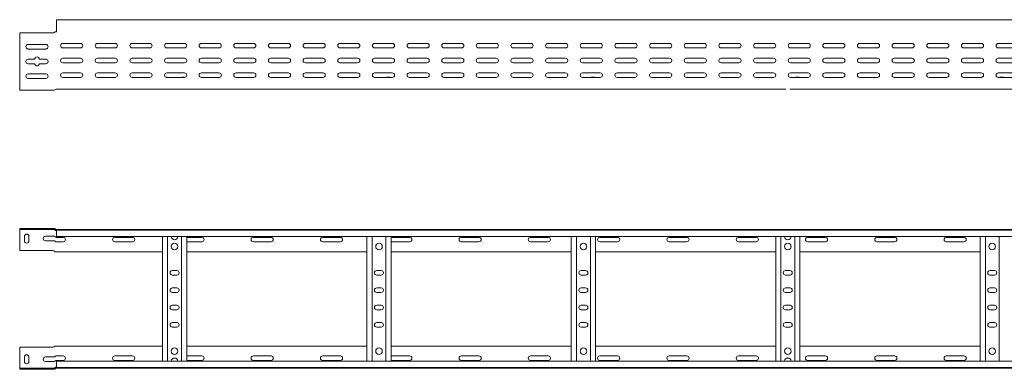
# Model space of a CAD drawing. Header units: millimetres. Extents: x -838 to 6469, y -6411 to -217.
# Tile 9 of 23: x 442 to 1863, y -721 to -217. Entities that reach past the tile are written whole.
import ezdxf

# ---------------------------------------------------------------- set-up
doc = ezdxf.new("R2010")
doc.units = ezdxf.units.MM

msp = doc.modelspace()

# ---------------------------------------------------------------- linework, layer by layer
at = {"color": 7, "linetype": 'Continuous', "lineweight": 15}
for p, q in [((6442.2, -217.2), (495.2, -217.2)), ((495.2, -217.2), (495.2, -224.7)), ((495.2, -224.7), (495.2, -230)), ((442.2, -236.2), (442.2, -314.2)), ((490.2, -236.2), (442.2, -236.2)), ((491.8, -235.8), (492.3, -235.3)), ((493.7, -234.7), (494, -234.7)), ((494, -234.7), (495.2, -234.7)), ((495.2, -230.4), (495.2, -230)), ((495.2, -230.4), (495.2, -234.2)), ((454.4, -253), (479.9, -253)), ((529.9, -251.5), (504.4, -251.5)), ((579.9, -251.5), (554.4, -251.5)), ((629.9, -251.5), (604.4, -251.5)), ((679.9, -251.5), (654.4, -251.5)), ((729.9, -251.5), (704.4, -251.5)), ((779.9, -251.5), (754.4, -251.5)), ((829.9, -251.5), (804.4, -251.5)), ((879.9, -251.5), (854.4, -251.5)), ((929.9, -251.5), (904.4, -251.5)), ((979.9, -251.5), (954.4, -251.5)), ((1029.9, -251.5), (1004.4, -251.5)), ((1079.9, -251.5), (1054.4, -251.5)), ((1129.9, -251.5), (1104.4, -251.5)), ((1179.9, -251.5), (1154.4, -251.5)), ((1229.9, -251.5), (1204.4, -251.5)), ((1279.9, -251.5), (1254.4, -251.5)), ((1329.9, -251.5), (1304.4, -251.5)), ((1379.9, -251.5), (1354.4, -251.5)), ((1429.9, -251.5), (1404.4, -251.5)), ((1479.9, -251.5), (1454.4, -251.5)), ((1529.9, -251.5), (1504.4, -251.5)), ((1579.9, -251.5), (1554.4, -251.5)), ((1629.9, -251.5), (1604.4, -251.5)), ((1679.9, -251.5), (1654.4, -251.5)), ((1729.9, -251.5), (1704.4, -251.5)), ((1779.9, -251.5), (1754.4, -251.5)), ((1829.9, -251.5), (1804.4, -251.5)), ((1879.9, -251.5), (1854.4, -251.5)), ((479.9, -259.5), (454.4, -259.5)), ((504.4, -258), (529.9, -258)), ((554.4, -258), (579.9, -258)), ((604.4, -258), (629.9, -258)), ((654.4, -258), (679.9, -258)), ((704.4, -258), (729.9, -258)), ((754.4, -258), (779.9, -258)), ((804.4, -258), (829.9, -258)), ((854.4, -258), (879.9, -258)), ((904.4, -258), (929.9, -258)), ((954.4, -258), (979.9, -258)), ((1004.4, -258), (1029.9, -258)), ((1054.4, -258), (1079.9, -258)), ((1104.4, -258), (1129.9, -258)), ((1154.4, -258), (1179.9, -258)), ((1204.4, -258), (1229.9, -258)), ((1254.4, -258), (1279.9, -258)), ((1304.4, -258), (1329.9, -258)), ((1354.4, -258), (1379.9, -258)), ((1404.4, -258), (1429.9, -258)), ((1454.4, -258), (1479.9, -258)), ((1504.4, -258), (1529.9, -258)), ((1554.4, -258), (1579.9, -258)), ((1604.4, -258), (1629.9, -258)), ((1654.4, -258), (1679.9, -258)), ((1704.4, -258), (1729.9, -258)), ((1754.4, -258), (1779.9, -258)), ((1804.4, -258), (1829.9, -258)), ((1854.4, -258), (1879.9, -258)), ((454.4, -274.2), (463.9, -274.2)), ((463.9, -280.7), (454.4, -280.7)), ((470.4, -274.2), (479.9, -274.2)), ((479.9, -280.7), (470.4, -280.7)), ((529.9, -272.7), (504.4, -272.7)), ((504.4, -279.2), (529.9, -279.2)), ((579.9, -272.7), (554.4, -272.7)), ((554.4, -279.2), (579.9, -279.2)), ((629.9, -272.7), (604.4, -272.7)), ((604.4, -279.2), (629.9, -279.2)), ((679.9, -272.7), (654.4, -272.7)), ((654.4, -279.2), (679.9, -279.2)), ((729.9, -272.7), (704.4, -272.7)), ((704.4, -279.2), (729.9, -279.2)), ((779.9, -272.7), (754.4, -272.7)), ((754.4, -279.2), (779.9, -279.2)), ((829.9, -272.7), (804.4, -272.7)), ((804.4, -279.2), (829.9, -279.2)), ((879.9, -272.7), (854.4, -272.7)), ((854.4, -279.2), (879.9, -279.2)), ((929.9, -272.7), (904.4, -272.7)), ((904.4, -279.2), (929.9, -279.2)), ((979.9, -272.7), (954.4, -272.7)), ((954.4, -279.2), (979.9, -279.2)), ((1029.9, -272.7), (1004.4, -272.7)), ((1004.4, -279.2), (1029.9, -279.2)), ((1079.9, -272.7), (1054.4, -272.7)), ((1054.4, -279.2), (1079.9, -279.2)), ((1129.9, -272.7), (1104.4, -272.7)), ((1104.4, -279.2), (1129.9, -279.2)), ((1179.9, -272.7), (1154.4, -272.7)), ((1154.4, -279.2), (1179.9, -279.2)), ((1229.9, -272.7), (1204.4, -272.7)), ((1204.4, -279.2), (1229.9, -279.2)), ((1279.9, -272.7), (1254.4, -272.7)), ((1254.4, -279.2), (1279.9, -279.2)), ((1329.9, -272.7), (1304.4, -272.7)), ((1304.4, -279.2), (1329.9, -279.2)), ((1379.9, -272.7), (1354.4, -272.7)), ((1354.4, -279.2), (1379.9, -279.2)), ((1429.9, -272.7), (1404.4, -272.7)), ((1404.4, -279.2), (1429.9, -279.2)), ((1479.9, -272.7), (1454.4, -272.7)), ((1454.4, -279.2), (1479.9, -279.2)), ((1529.9, -272.7), (1504.4, -272.7)), ((1504.4, -279.2), (1529.9, -279.2)), ((1579.9, -272.7), (1554.4, -272.7)), ((1554.4, -279.2), (1579.9, -279.2)), ((1629.9, -272.7), (1604.4, -272.7)), ((1604.4, -279.2), (1629.9, -279.2)), ((1679.9, -272.7), (1654.4, -272.7)), ((1654.4, -279.2), (1679.9, -279.2)), ((1729.9, -272.7), (1704.4, -272.7)), ((1704.4, -279.2), (1729.9, -279.2)), ((1779.9, -272.7), (1754.4, -272.7)), ((1754.4, -279.2), (1779.9, -279.2)), ((1829.9, -272.7), (1804.4, -272.7)), ((1804.4, -279.2), (1829.9, -279.2)), ((1879.9, -272.7), (1854.4, -272.7)), ((1854.4, -279.2), (1879.9, -279.2)), ((454.4, -295.5), (479.9, -295.5)), ((529.9, -294), (504.4, -294)), ((579.9, -294), (554.4, -294)), ((629.9, -294), (604.4, -294)), ((679.9, -294), (654.4, -294)), ((729.9, -294), (704.4, -294)), ((779.9, -294), (754.4, -294)), ((829.9, -294), (804.4, -294)), ((879.9, -294), (854.4, -294)), ((929.9, -294), (904.4, -294)), ((979.9, -294), (954.4, -294)), ((1029.9, -294), (1004.4, -294)), ((1079.9, -294), (1054.4, -294)), ((1129.9, -294), (1104.4, -294)), ((1179.9, -294), (1154.4, -294)), ((1229.9, -294), (1204.4, -294)), ((1279.9, -294), (1254.4, -294)), ((1329.9, -294), (1304.4, -294)), ((1379.9, -294), (1354.4, -294)), ((1429.9, -294), (1404.4, -294)), ((1479.9, -294), (1454.4, -294)), ((1529.9, -294), (1504.4, -294)), ((1579.9, -294), (1554.4, -294)), ((1629.9, -294), (1604.4, -294)), ((1679.9, -294), (1654.4, -294)), ((1729.9, -294), (1704.4, -294)), ((1779.9, -294), (1754.4, -294)), ((1829.9, -294), (1804.4, -294)), ((1879.9, -294), (1854.4, -294)), ((479.9, -302), (454.4, -302)), ((504.4, -300.5), (529.9, -300.5)), ((554.4, -300.5), (579.9, -300.5)), ((604.4, -300.5), (629.9, -300.5)), ((653.3, -300.3), (653.9, -300.3)), ((654.4, -300.5), (679.9, -300.5)), ((677.5, -300.3), (681, -300.3)), ((704.4, -300.5), (729.9, -300.5)), ((754.4, -300.5), (779.9, -300.5)), ((804.4, -300.5), (829.9, -300.5)), ((854.4, -300.5), (879.9, -300.5)), ((904.4, -300.5), (929.9, -300.5)), ((954.4, -300.5), (979.9, -300.5)), ((972.5, -300.3), (976.4, -300.3)), ((1004.4, -300.5), (1029.9, -300.5)), ((1054.4, -300.5), (1079.9, -300.5)), ((1104.4, -300.5), (1129.9, -300.5)), ((1154.4, -300.5), (1179.9, -300.5)), ((1204.4, -300.5), (1229.9, -300.5)), ((1254.4, -300.5), (1279.9, -300.5)), ((1267.5, -300.3), (1271.4, -300.3)), ((1304.4, -300.5), (1329.9, -300.5)), ((1354.4, -300.5), (1379.9, -300.5)), ((1404.4, -300.5), (1429.9, -300.5)), ((1454.4, -300.5), (1479.9, -300.5)), ((1504.4, -300.5), (1529.9, -300.5)), ((1554.4, -300.5), (1579.9, -300.5)), ((1562.5, -300.3), (1566.4, -300.3)), ((1604.4, -300.5), (1629.9, -300.5)), ((1654.4, -300.5), (1679.9, -300.5)), ((1704.4, -300.5), (1729.9, -300.5)), ((1754.4, -300.5), (1779.9, -300.5)), ((1804.4, -300.5), (1829.9, -300.5)), ((1830, -300.3), (1831, -300.3)), ((1854.4, -300.5), (1879.9, -300.5)), ((1857.5, -300.3), (1861.4, -300.3)), ((442.2, -314.2), (442.2, -318.7)), ((442.2, -318.7), (491.8, -318.7)), ((495.2, -317.2), (662.7, -317.2)), ((662.7, -317.2), (668.6, -317.2)), ((668.6, -317.2), (1547.7, -317.2)), ((1553.6, -317.2), (2432.7, -317.2)), ((442.2, -518.2), (442.2, -519.7)), ((490.2, -518.2), (442.2, -518.2)), ((442.2, -519.7), (490.2, -519.7)), ((442.2, -522.7), (442.2, -519.7)), ((442.2, -550.2), (442.2, -522.7)), ((490.2, -518.2), (491.8, -518.2)), ((491.8, -519.7), (490.2, -519.7)), ((491.8, -518.2), (492.3, -518.3)), ((492.3, -519.8), (491.8, -519.7)), ((494.7, -519.7), (495.1, -519.7)), ((495.1, -519.7), (6442.2, -519.7)), ((495.2, -520.8), (495.2, -519.7)), ((6442.2, -520.8), (495.2, -520.8)), ((495.2, -529.9), (495.2, -520.8)), ((448.9, -536), (448.9, -529.5)), ((455.4, -529.5), (455.4, -536)), ((479.4, -529.5), (491.8, -529.5)), ((491.8, -536), (479.4, -536)), ((495.2, -529.9), (6442.2, -529.9)), ((504.9, -531), (495.2, -531)), ((495.2, -537.5), (504.9, -537.5)), ((604.9, -531), (579.4, -531)), ((579.4, -537.5), (604.9, -537.5)), ((648.2, -709.5), (648.2, -529.9)), ((655.7, -709.5), (655.7, -529.9)), ((675.7, -709.5), (675.7, -529.9)), ((683.2, -709.5), (683.2, -529.9)), ((704.9, -531), (683.2, -531)), ((683.2, -537.5), (704.9, -537.5)), ((804.9, -531), (779.4, -531)), ((779.4, -537.5), (804.9, -537.5)), ((904.9, -531), (879.4, -531)), ((879.4, -537.5), (904.9, -537.5)), ((943.2, -709.5), (943.2, -529.9)), ((950.7, -709.5), (950.7, -529.9)), ((970.7, -709.5), (970.7, -529.9)), ((978.2, -709.5), (978.2, -529.9)), ((1004.9, -531), (979.4, -531)), ((979.4, -537.5), (1004.9, -537.5)), ((1104.9, -531), (1079.4, -531)), ((1079.4, -537.5), (1104.9, -537.5)), ((1204.9, -531), (1179.4, -531)), ((1179.4, -537.5), (1204.9, -537.5)), ((1238.2, -709.5), (1238.2, -529.9)), ((1245.7, -709.5), (1245.7, -529.9)), ((1265.7, -709.5), (1265.7, -529.9)), ((1273.2, -709.5), (1273.2, -529.9)), ((1304.9, -531), (1279.4, -531)), ((1279.4, -537.5), (1304.9, -537.5)), ((1404.9, -531), (1379.4, -531)), ((1379.4, -537.5), (1404.9, -537.5)), ((1504.9, -531), (1479.4, -531)), ((1479.4, -537.5), (1504.9, -537.5)), ((1533.2, -709.5), (1533.2, -529.9)), ((1540.7, -709.5), (1540.7, -529.9)), ((1560.7, -709.5), (1560.7, -529.9)), ((1568.2, -709.5), (1568.2, -529.9)), ((1604.9, -531), (1579.4, -531)), ((1579.4, -537.5), (1604.9, -537.5)), ((1704.9, -531), (1679.4, -531)), ((1679.4, -537.5), (1704.9, -537.5)), ((1804.9, -531), (1779.4, -531)), ((1779.4, -537.5), (1804.9, -537.5)), ((1828.2, -709.5), (1828.2, -529.9)), ((1835.7, -709.5), (1835.7, -529.9)), ((1855.7, -709.5), (1855.7, -529.9)), ((490.2, -550.2), (442.2, -550.2)), ((491.8, -550.7), (492.3, -551.1)), ((495.2, -551.7), (493.7, -551.7)), ((495.2, -551.7), (648.2, -551.7)), ((683.2, -551.7), (943.2, -551.7)), ((978.2, -551.7), (1238.2, -551.7)), ((1273.2, -551.7), (1533.2, -551.7)), ((1568.2, -551.7), (1828.2, -551.7)), ((668.9, -579), (662.4, -579)), ((963.9, -579), (957.4, -579)), ((1258.9, -579), (1252.4, -579)), ((1553.9, -579), (1547.4, -579)), ((1848.9, -579), (1842.4, -579)), ((662.4, -585.5), (668.9, -585.5)), ((957.4, -585.5), (963.9, -585.5)), ((1252.4, -585.5), (1258.9, -585.5)), ((1547.4, -585.5), (1553.9, -585.5)), ((1842.4, -585.5), (1848.9, -585.5)), ((668.9, -604), (662.4, -604)), ((662.4, -610.5), (668.9, -610.5)), ((963.9, -604), (957.4, -604)), ((957.4, -610.5), (963.9, -610.5)), ((1258.9, -604), (1252.4, -604)), ((1252.4, -610.5), (1258.9, -610.5)), ((1553.9, -604), (1547.4, -604)), ((1547.4, -610.5), (1553.9, -610.5)), ((1848.9, -604), (1842.4, -604)), ((1842.4, -610.5), (1848.9, -610.5)), ((668.9, -629), (662.4, -629)), ((662.4, -635.5), (668.9, -635.5)), ((963.9, -629), (957.4, -629)), ((957.4, -635.5), (963.9, -635.5)), ((1258.9, -629), (1252.4, -629)), ((1252.4, -635.5), (1258.9, -635.5)), ((1553.9, -629), (1547.4, -629)), ((1547.4, -635.5), (1553.9, -635.5)), ((1848.9, -629), (1842.4, -629)), ((1842.4, -635.5), (1848.9, -635.5)), ((668.9, -654), (662.4, -654)), ((662.4, -660.5), (668.9, -660.5)), ((963.9, -654), (957.4, -654)), ((957.4, -660.5), (963.9, -660.5)), ((1258.9, -654), (1252.4, -654)), ((1252.4, -660.5), (1258.9, -660.5)), ((1553.9, -654), (1547.4, -654)), ((1547.4, -660.5), (1553.9, -660.5)), ((1848.9, -654), (1842.4, -654)), ((1842.4, -660.5), (1848.9, -660.5)), ((490.2, -689.2), (442.2, -689.2)), ((442.2, -689.2), (442.2, -716.7)), ((491.8, -688.7), (492.3, -688.3)), ((495.2, -687.7), (493.7, -687.7)), ((495.2, -687.7), (648.2, -687.7)), ((683.2, -687.7), (943.2, -687.7)), ((978.2, -687.7), (1238.2, -687.7)), ((1273.2, -687.7), (1533.2, -687.7)), ((1568.2, -687.7), (1828.2, -687.7)), ((448.9, -703.5), (448.9, -710)), ((455.4, -710), (455.4, -703.5)), ((491.8, -703.5), (479.4, -703.5)), ((479.4, -710), (491.8, -710)), ((495.2, -702), (504.9, -702)), ((504.9, -708.5), (495.2, -708.5)), ((6442.2, -709.5), (495.2, -709.5)), ((495.2, -709.5), (495.2, -718.6)), ((579.4, -702), (604.9, -702)), ((604.9, -708.5), (579.4, -708.5)), ((683.2, -702), (704.9, -702)), ((704.9, -708.5), (683.2, -708.5)), ((779.4, -702), (804.9, -702)), ((804.9, -708.5), (779.4, -708.5)), ((879.4, -702), (904.9, -702)), ((904.9, -708.5), (879.4, -708.5)), ((979.4, -702), (1004.9, -702)), ((1004.9, -708.5), (979.4, -708.5)), ((1079.4, -702), (1104.9, -702)), ((1104.9, -708.5), (1079.4, -708.5)), ((1179.4, -702), (1204.9, -702)), ((1204.9, -708.5), (1179.4, -708.5)), ((1279.4, -702), (1304.9, -702)), ((1304.9, -708.5), (1279.4, -708.5)), ((1379.4, -702), (1404.9, -702)), ((1404.9, -708.5), (1379.4, -708.5)), ((1479.4, -702), (1504.9, -702)), ((1504.9, -708.5), (1479.4, -708.5)), ((1579.4, -702), (1604.9, -702)), ((1604.9, -708.5), (1579.4, -708.5)), ((1679.4, -702), (1704.9, -702)), ((1704.9, -708.5), (1679.4, -708.5)), ((1779.4, -702), (1804.9, -702)), ((1804.9, -708.5), (1779.4, -708.5)), ((442.2, -716.7), (442.2, -719.7)), ((442.2, -721.2), (442.2, -719.7)), ((442.2, -719.7), (490.2, -719.7)), ((490.2, -721.2), (442.2, -721.2)), ((491.8, -719.7), (490.2, -719.7)), ((490.2, -721.2), (491.8, -721.2)), ((492.3, -719.6), (491.8, -719.7)), ((491.8, -721.2), (492.3, -721.2)), ((494.7, -719.7), (495.1, -719.7)), ((495.1, -719.7), (6442.2, -719.7)), ((495.2, -718.6), (6442.2, -718.6)), ((495.2, -718.6), (495.2, -719.7))]:
    msp.add_line(p, q, dxfattribs=at)
at = {"color": 7, "linetype": 'Continuous', "lineweight": 15, "flags": 128}
for points in [[(979.4, -531), (978.3, -531.2), (978.2, -531.2)], [(978.2, -537.2), (978.3, -537.3), (979.4, -537.5)], [(978.2, -702.2), (978.3, -702.2), (979.4, -702)], [(979.4, -708.5), (978.3, -708.3), (978.2, -708.2)]]:
    msp.add_lwpolyline(points, dxfattribs=at)
at = {"color": 7, "linetype": 'Continuous', "lineweight": 15}
for centre in [(665.7, -544.2), (960.7, -544.2), (1255.7, -544.2), (1550.7, -544.2), (1845.7, -544.2), (665.7, -695.2), (960.7, -695.2), (1255.7, -695.2), (1550.7, -695.2), (1845.7, -695.2)]:
    msp.add_circle(centre, 4.75, dxfattribs=at)
for centre, radius, start, end in [((490.2, -233.2), 3, 270, 303.007), ((494.7, -234.2), 0.5, 270, 328.6677), ((454.4, -256.2), 3.25, 90, 270), ((479.9, -256.2), 3.25, 270, 90), ((504.4, -254.7), 3.25, 90, 270), ((529.9, -254.7), 3.25, 270, 90), ((554.4, -254.7), 3.25, 90, 270), ((579.9, -254.7), 3.25, 270, 90), ((604.4, -254.7), 3.25, 90, 270), ((629.9, -254.7), 3.25, 270, 90), ((654.4, -254.7), 3.25, 90, 270), ((679.9, -254.7), 3.25, 270, 90), ((704.4, -254.7), 3.25, 90, 270), ((729.9, -254.7), 3.25, 270, 90), ((754.4, -254.7), 3.25, 90, 270), ((779.9, -254.7), 3.25, 270, 90), ((804.4, -254.7), 3.25, 90, 270), ((829.9, -254.7), 3.25, 270, 90), ((854.4, -254.7), 3.25, 90, 270), ((879.9, -254.7), 3.25, 270, 90), ((904.4, -254.7), 3.25, 90, 270), ((929.9, -254.7), 3.25, 270, 90), ((954.4, -254.7), 3.25, 90, 270), ((979.9, -254.7), 3.25, 270, 90), ((1004.4, -254.7), 3.25, 90, 270), ((1029.9, -254.7), 3.25, 270, 90), ((1054.4, -254.7), 3.25, 90, 270), ((1079.9, -254.7), 3.25, 270, 90), ((1104.4, -254.7), 3.25, 90, 270), ((1129.9, -254.7), 3.25, 270, 90), ((1154.4, -254.7), 3.25, 90, 270), ((1179.9, -254.7), 3.25, 270, 90), ((1204.4, -254.7), 3.25, 90, 270), ((1229.9, -254.7), 3.25, 270, 90), ((1254.4, -254.7), 3.25, 90, 270), ((1279.9, -254.7), 3.25, 270, 90), ((1304.4, -254.7), 3.25, 90, 270), ((1329.9, -254.7), 3.25, 270, 90), ((1354.4, -254.7), 3.25, 90, 270), ((1379.9, -254.7), 3.25, 270, 90), ((1404.4, -254.7), 3.25, 90, 270), ((1429.9, -254.7), 3.25, 270, 90), ((1454.4, -254.7), 3.25, 90, 270), ((1479.9, -254.7), 3.25, 270, 90), ((1504.4, -254.7), 3.25, 90, 270), ((1529.9, -254.7), 3.25, 270, 90), ((1554.4, -254.7), 3.25, 90, 270), ((1579.9, -254.7), 3.25, 270, 90), ((1604.4, -254.7), 3.25, 90, 270), ((1629.9, -254.7), 3.25, 270, 90), ((1654.4, -254.7), 3.25, 90, 270), ((1679.9, -254.7), 3.25, 270, 90), ((1704.4, -254.7), 3.25, 90, 270), ((1729.9, -254.7), 3.25, 270, 90), ((1754.4, -254.7), 3.25, 90, 270), ((1779.9, -254.7), 3.25, 270, 90), ((1804.4, -254.7), 3.25, 90, 270), ((1829.9, -254.7), 3.25, 270, 90), ((1854.4, -254.7), 3.25, 90, 270), ((454.4, -277.5), 3.25, 90, 270), ((467.2, -274.2), 3.25, 360, 180), ((467.2, -280.7), 3.25, 180, 0), ((479.9, -277.5), 3.25, 270, 90), ((504.4, -276), 3.25, 90, 270), ((529.9, -276), 3.25, 270, 90), ((554.4, -276), 3.25, 90, 270), ((579.9, -276), 3.25, 270, 90), ((604.4, -276), 3.25, 90, 270), ((629.9, -276), 3.25, 270, 90), ((654.4, -276), 3.25, 90, 270), ((679.9, -276), 3.25, 270, 90), ((704.4, -276), 3.25, 90, 270), ((729.9, -276), 3.25, 270, 90), ((754.4, -276), 3.25, 90, 270), ((779.9, -276), 3.25, 270, 90), ((804.4, -276), 3.25, 90, 270), ((829.9, -276), 3.25, 270, 90), ((854.4, -276), 3.25, 90, 270), ((879.9, -276), 3.25, 270, 90), ((904.4, -276), 3.25, 90, 270), ((929.9, -276), 3.25, 270, 90), ((954.4, -276), 3.25, 90, 270), ((979.9, -276), 3.25, 270, 90), ((1004.4, -276), 3.25, 90, 270), ((1029.9, -276), 3.25, 270, 90), ((1054.4, -276), 3.25, 90, 270), ((1079.9, -276), 3.25, 270, 90), ((1104.4, -276), 3.25, 90, 270), ((1129.9, -276), 3.25, 270, 90), ((1154.4, -276), 3.25, 90, 270), ((1179.9, -276), 3.25, 270, 90), ((1204.4, -276), 3.25, 90, 270), ((1229.9, -276), 3.25, 270, 90), ((1254.4, -276), 3.25, 90, 270), ((1279.9, -276), 3.25, 270, 90), ((1304.4, -276), 3.25, 90, 270), ((1329.9, -276), 3.25, 270, 90), ((1354.4, -276), 3.25, 90, 270), ((1379.9, -276), 3.25, 270, 90), ((1404.4, -276), 3.25, 90, 270), ((1429.9, -276), 3.25, 270, 90), ((1454.4, -276), 3.25, 90, 270), ((1479.9, -276), 3.25, 270, 90), ((1504.4, -276), 3.25, 90, 270), ((1529.9, -276), 3.25, 270, 90), ((1554.4, -276), 3.25, 90, 270), ((1579.9, -276), 3.25, 270, 90), ((1604.4, -276), 3.25, 90, 270), ((1629.9, -276), 3.25, 270, 90), ((1654.4, -276), 3.25, 90, 270), ((1679.9, -276), 3.25, 270, 90), ((1704.4, -276), 3.25, 90, 270), ((1729.9, -276), 3.25, 270, 90), ((1754.4, -276), 3.25, 90, 270), ((1779.9, -276), 3.25, 270, 90), ((1804.4, -276), 3.25, 90, 270), ((1829.9, -276), 3.25, 270, 90), ((1854.4, -276), 3.25, 90, 270), ((454.4, -298.7), 3.25, 90, 270), ((479.9, -298.7), 3.25, 270, 90), ((504.4, -297.2), 3.25, 90, 270), ((529.9, -297.2), 3.25, 270, 90), ((554.4, -297.2), 3.25, 90, 270), ((579.9, -297.2), 3.25, 270, 90), ((604.4, -297.2), 3.25, 90, 270), ((629.9, -297.2), 3.25, 270, 90), ((654.4, -297.2), 3.25, 90, 270), ((679.9, -297.2), 3.25, 270, 90), ((704.4, -297.2), 3.25, 90, 270), ((729.9, -297.2), 3.25, 270, 90), ((754.4, -297.2), 3.25, 90, 270), ((779.9, -297.2), 3.25, 270, 90), ((804.4, -297.2), 3.25, 90, 270), ((829.9, -297.2), 3.25, 270, 90), ((854.4, -297.2), 3.25, 90, 270), ((879.9, -297.2), 3.25, 270, 90), ((904.4, -297.2), 3.25, 90, 270), ((929.9, -297.2), 3.25, 270, 90), ((954.4, -297.2), 3.25, 90, 270), ((979.9, -297.2), 3.25, 270, 90), ((1004.4, -297.2), 3.25, 90, 270), ((1029.9, -297.2), 3.25, 270, 90), ((1054.4, -297.2), 3.25, 90, 270), ((1079.9, -297.2), 3.25, 270, 90), ((1104.4, -297.2), 3.25, 90, 270), ((1129.9, -297.2), 3.25, 270, 90), ((1154.4, -297.2), 3.25, 90, 270), ((1179.9, -297.2), 3.25, 270, 90), ((1204.4, -297.2), 3.25, 90, 270), ((1229.9, -297.2), 3.25, 270, 90), ((1254.4, -297.2), 3.25, 90, 270), ((1279.9, -297.2), 3.25, 270, 90), ((1304.4, -297.2), 3.25, 90, 270), ((1329.9, -297.2), 3.25, 270, 90), ((1354.4, -297.2), 3.25, 90, 270), ((1379.9, -297.2), 3.25, 270, 90), ((1404.4, -297.2), 3.25, 90, 270), ((1429.9, -297.2), 3.25, 270, 90), ((1454.4, -297.2), 3.25, 90, 270), ((1479.9, -297.2), 3.25, 270, 90), ((1504.4, -297.2), 3.25, 90, 270), ((1529.9, -297.2), 3.25, 270, 90), ((1554.4, -297.2), 3.25, 90, 270), ((1579.9, -297.2), 3.25, 270, 90), ((1604.4, -297.2), 3.25, 90, 270), ((1629.9, -297.2), 3.25, 270, 90), ((1654.4, -297.2), 3.25, 90, 270), ((1679.9, -297.2), 3.25, 270, 90), ((1704.4, -297.2), 3.25, 90, 270), ((1729.9, -297.2), 3.25, 270, 90), ((1754.4, -297.2), 3.25, 90, 270), ((1779.9, -297.2), 3.25, 270, 90), ((1804.4, -297.2), 3.25, 90, 270), ((1829.9, -297.2), 3.25, 270, 90), ((1854.4, -297.2), 3.25, 90, 270), ((653.9, -302.1), 1.8, 63.4372, 90), ((677.5, -302.1), 1.8, 90, 116.5628), ((972.5, -302.1), 1.8, 90, 116.5628), ((976.4, -302.1), 1.8, 63.4372, 90), ((1267.5, -302.1), 1.8, 90, 116.5628), ((1271.4, -302.1), 1.8, 63.4372, 90), ((1562.5, -302.1), 1.8, 90, 116.5628), ((1566.4, -302.1), 1.8, 63.4372, 90), ((1830, -302.1), 1.8, 90, 116.5628), ((1857.5, -302.1), 1.8, 90, 116.5628), ((1861.4, -302.1), 1.8, 63.4372, 90), ((491.8, -315.7), 3, 270, 318.1897), ((495.2, -318.7), 1.5, 90, 138.1897), ((491.8, -521.2), 3, 41.8103, 49.797), ((495.2, -518.2), 3, 241.8009, 260.4059), ((495.2, -518.2), 1.5, 221.8103, 270), ((452.2, -529.5), 3.25, 0, 180), ((452.2, -536), 3.25, 180, 360), ((479.4, -532.7), 3.25, 90, 270), ((504.9, -534.2), 3.25, 270, 90), ((579.4, -534.2), 3.25, 90, 270), ((604.9, -534.2), 3.25, 270, 90), ((665.7, -529.6), 4.75, 183.9233, 356.0767), ((704.9, -534.2), 3.25, 270, 90), ((779.4, -534.2), 3.25, 90, 270), ((804.9, -534.2), 3.25, 270, 90), ((879.4, -534.2), 3.25, 90, 270), ((904.9, -534.2), 3.25, 270, 90), ((1004.9, -534.2), 3.25, 270, 90), ((1079.4, -534.2), 3.25, 90, 270), ((1104.9, -534.2), 3.25, 270, 90), ((1179.4, -534.2), 3.25, 90, 270), ((1204.9, -534.2), 3.25, 270, 90), ((1279.4, -534.2), 3.25, 90, 270), ((1304.9, -534.2), 3.25, 270, 90), ((1379.4, -534.2), 3.25, 90, 270), ((1404.9, -534.2), 3.25, 270, 90), ((1479.4, -534.2), 3.25, 90, 270), ((1504.9, -534.2), 3.25, 270, 90), ((1550.7, -529.6), 4.75, 183.9233, 356.0767), ((1579.4, -534.2), 3.25, 90, 270), ((1604.9, -534.2), 3.25, 270, 90), ((1679.4, -534.2), 3.25, 90, 270), ((1704.9, -534.2), 3.25, 270, 90), ((1779.4, -534.2), 3.25, 90, 270), ((1804.9, -534.2), 3.25, 270, 90), ((490.2, -553.2), 3, 56.993, 90), ((662.4, -582.2), 3.25, 90, 270), ((668.9, -582.2), 3.25, 270, 90), ((957.4, -582.2), 3.25, 90, 270), ((963.9, -582.2), 3.25, 270, 90), ((1252.4, -582.2), 3.25, 90, 270), ((1258.9, -582.2), 3.25, 270, 90), ((1547.4, -582.2), 3.25, 90, 270), ((1553.9, -582.2), 3.25, 270, 90), ((1842.4, -582.2), 3.25, 90, 270), ((1848.9, -582.2), 3.25, 270, 90), ((662.4, -607.2), 3.25, 90, 270), ((668.9, -607.2), 3.25, 270, 90), ((957.4, -607.2), 3.25, 90, 270), ((963.9, -607.2), 3.25, 270, 90), ((1252.4, -607.2), 3.25, 90, 270), ((1258.9, -607.2), 3.25, 270, 90), ((1547.4, -607.2), 3.25, 90, 270), ((1553.9, -607.2), 3.25, 270, 90), ((1842.4, -607.2), 3.25, 90, 270), ((1848.9, -607.2), 3.25, 270, 90), ((662.4, -632.2), 3.25, 90, 270), ((668.9, -632.2), 3.25, 270, 90), ((957.4, -632.2), 3.25, 90, 270), ((963.9, -632.2), 3.25, 270, 90), ((1252.4, -632.2), 3.25, 90, 270), ((1258.9, -632.2), 3.25, 270, 90), ((1547.4, -632.2), 3.25, 90, 270), ((1553.9, -632.2), 3.25, 270, 90), ((1842.4, -632.2), 3.25, 90, 270), ((1848.9, -632.2), 3.25, 270, 90), ((662.4, -657.2), 3.25, 90, 270), ((668.9, -657.2), 3.25, 270, 90), ((957.4, -657.2), 3.25, 90, 270), ((963.9, -657.2), 3.25, 270, 90), ((1252.4, -657.2), 3.25, 90, 270), ((1258.9, -657.2), 3.25, 270, 90), ((1547.4, -657.2), 3.25, 90, 270), ((1553.9, -657.2), 3.25, 270, 90), ((1842.4, -657.2), 3.25, 90, 270), ((1848.9, -657.2), 3.25, 270, 90), ((490.2, -686.2), 3, 270, 303.007), ((452.2, -703.5), 3.25, 0, 180), ((452.2, -710), 3.25, 180, 360), ((479.4, -706.7), 3.25, 90, 270), ((504.9, -705.2), 3.25, 270, 90), ((579.4, -705.2), 3.25, 90, 270), ((604.9, -705.2), 3.25, 270, 90), ((665.7, -709.8), 4.75, 3.9233, 176.0767), ((704.9, -705.2), 3.25, 270, 90), ((779.4, -705.2), 3.25, 90, 270), ((804.9, -705.2), 3.25, 270, 90), ((879.4, -705.2), 3.25, 90, 270), ((904.9, -705.2), 3.25, 270, 90), ((1004.9, -705.2), 3.25, 270, 90), ((1079.4, -705.2), 3.25, 90, 270), ((1104.9, -705.2), 3.25, 270, 90), ((1179.4, -705.2), 3.25, 90, 270), ((1204.9, -705.2), 3.25, 270, 90), ((1279.4, -705.2), 3.25, 90, 270), ((1304.9, -705.2), 3.25, 270, 90), ((1379.4, -705.2), 3.25, 90, 270), ((1404.9, -705.2), 3.25, 270, 90), ((1479.4, -705.2), 3.25, 90, 270), ((1504.9, -705.2), 3.25, 270, 90), ((1550.7, -709.8), 4.75, 3.9233, 176.0767), ((1579.4, -705.2), 3.25, 90, 270), ((1604.9, -705.2), 3.25, 270, 90), ((1679.4, -705.2), 3.25, 90, 270), ((1704.9, -705.2), 3.25, 270, 90), ((1779.4, -705.2), 3.25, 90, 270), ((1804.9, -705.2), 3.25, 270, 90), ((495.2, -721.2), 3, 99.5941, 118.1991), ((491.8, -718.2), 3, 310.203, 318.1897), ((495.2, -721.2), 1.5, 90, 138.1897)]:
    msp.add_arc(centre, radius, start, end, dxfattribs=at)
for points, knots in [([(492.3, -235.3), (492.4, -235.3), (492.6, -235.1), (493, -234.8), (493.5, -234.8), (493.7, -234.7), (493.7, -234.7)], [0, 0, 0, 0, 0.155649, 0.514564, 0.854568, 1, 1, 1, 1]), ([(495.1, -234.5), (495.1, -234.5), (495.2, -234.4), (495.2, -234.3), (495.2, -234.2)], [0, 0, 0, 0, 0.614497, 1, 1, 1, 1]), ([(492.3, -518.3), (492.4, -518.3), (492.6, -518.3), (493, -518.5), (493.5, -518.7), (493.7, -518.9), (493.7, -518.9)], [0, 0, 0, 0, 0.155649, 0.514564, 0.854568, 1, 1, 1, 1]), ([(492.9, -520.2), (492.8, -520.1), (492.6, -519.9), (492.4, -519.8), (492.3, -519.8)], [0, 0, 0, 0, 0.52463, 1, 1, 1, 1]), ([(493.7, -520.9), (493.5, -520.7), (493.2, -520.5), (493, -520.3), (492.9, -520.2)], [0, 0, 0, 0, 0.747394, 1, 1, 1, 1]), ([(495.2, -521.2), (495.2, -521.2), (495.2, -521.2), (495.1, -521.2), (494.9, -521.2), (494.8, -521.2), (494.7, -521.2), (494.7, -521.2)], [0, 0, 0, 0, 0.214041, 0.428088, 0.641869, 0.854622, 1, 1, 1, 1]), ([(495.1, -519.7), (495.1, -519.7), (495.1, -519.7), (495.2, -519.7), (495.2, -519.7), (495.2, -519.7), (495.2, -519.7)], [0, 0, 0, 0, 0.30311, 0.615011, 0.806432, 1, 1, 1, 1]), ([(491.8, -529.5), (492, -529.5), (492.3, -529.5), (492.6, -529.6), (492.8, -529.7), (492.9, -529.8)], [0, 0, 0, 0, 0.346327, 0.691474, 1, 1, 1, 1]), ([(492.9, -536.3), (492.8, -536.2), (492.6, -536.1), (492.1, -536), (491.9, -536), (491.8, -536)], [0, 0, 0, 0, 0.406592, 0.81534, 1, 1, 1, 1]), ([(492.9, -529.8), (493.1, -529.9), (493.3, -530), (493.4, -530.2), (493.5, -530.2)], [0, 0, 0, 0, 0.771658, 1, 1, 1, 1]), ([(493.5, -536.7), (493.3, -536.6), (493.2, -536.4), (493, -536.3), (492.9, -536.3)], [0, 0, 0, 0, 0.771596, 1, 1, 1, 1]), ([(493.5, -530.2), (493.7, -530.4), (494, -530.7), (494.6, -530.9), (495, -531), (495.2, -531)], [0, 0, 0, 0, 0.407021, 0.751647, 1, 1, 1, 1]), ([(495.2, -537.5), (494.9, -537.4), (494.5, -537.4), (493.9, -537.1), (493.6, -536.9), (493.5, -536.7)], [0, 0, 0, 0, 0.333665, 0.666043, 1, 1, 1, 1]), ([(492.3, -551.1), (492.3, -551.1), (492.5, -551.3), (492.7, -551.4), (492.9, -551.5), (492.9, -551.5)], [0, 0, 0, 0, 0.131563, 0.745362, 1, 1, 1, 1]), ([(492.9, -551.5), (493.1, -551.6), (493.4, -551.7), (493.7, -551.7), (493.7, -551.7)], [0, 0, 0, 0, 0.747776, 1, 1, 1, 1]), ([(492.3, -688.3), (492.3, -688.3), (492.5, -688.1), (492.7, -688), (492.9, -687.9), (492.9, -687.9)], [0, 0, 0, 0, 0.131563, 0.745362, 1, 1, 1, 1]), ([(492.9, -687.9), (493.1, -687.8), (493.4, -687.7), (493.7, -687.7), (493.7, -687.7)], [0, 0, 0, 0, 0.747776, 1, 1, 1, 1]), ([(492.9, -703.2), (492.8, -703.2), (492.6, -703.4), (492.1, -703.5), (491.9, -703.5), (491.8, -703.5)], [0, 0, 0, 0, 0.406592, 0.81534, 1, 1, 1, 1]), ([(491.8, -710), (492, -710), (492.3, -709.9), (492.6, -709.8), (492.8, -709.7), (492.9, -709.7)], [0, 0, 0, 0, 0.346327, 0.691474, 1, 1, 1, 1]), ([(493.5, -702.7), (493.3, -702.9), (493.2, -703), (493, -703.1), (492.9, -703.2)], [0, 0, 0, 0, 0.771596, 1, 1, 1, 1]), ([(492.9, -709.7), (493.1, -709.6), (493.3, -709.5), (493.4, -709.3), (493.5, -709.2)], [0, 0, 0, 0, 0.771658, 1, 1, 1, 1]), ([(495.2, -702), (494.9, -702), (494.5, -702), (493.9, -702.3), (493.6, -702.6), (493.5, -702.7)], [0, 0, 0, 0, 0.333665, 0.666043, 1, 1, 1, 1]), ([(493.5, -709.2), (493.7, -709), (494, -708.7), (494.6, -708.5), (495, -708.5), (495.2, -708.5)], [0, 0, 0, 0, 0.407021, 0.751647, 1, 1, 1, 1]), ([(492.9, -719.2), (492.8, -719.3), (492.6, -719.5), (492.4, -719.6), (492.3, -719.6)], [0, 0, 0, 0, 0.52463, 1, 1, 1, 1]), ([(492.3, -721.2), (492.4, -721.2), (492.6, -721.1), (493, -721), (493.5, -720.7), (493.7, -720.6), (493.7, -720.5)], [0, 0, 0, 0, 0.155649, 0.514564, 0.854568, 1, 1, 1, 1]), ([(493.7, -718.6), (493.5, -718.7), (493.2, -718.9), (493, -719.2), (492.9, -719.2)], [0, 0, 0, 0, 0.747394, 1, 1, 1, 1]), ([(495.2, -718.2), (495.2, -718.2), (495.2, -718.2), (495.1, -718.2), (494.9, -718.2), (494.8, -718.2), (494.7, -718.3), (494.7, -718.3)], [0, 0, 0, 0, 0.214041, 0.428088, 0.641869, 0.854622, 1, 1, 1, 1]), ([(495.1, -719.7), (495.1, -719.7), (495.2, -719.7), (495.2, -719.7), (495.2, -719.7)], [0, 0, 0, 0, 0.614497, 1, 1, 1, 1])]:
    msp.add_open_spline(points, degree=3, knots=knots, dxfattribs=at)

doc.saveas('drawing.dxf')
